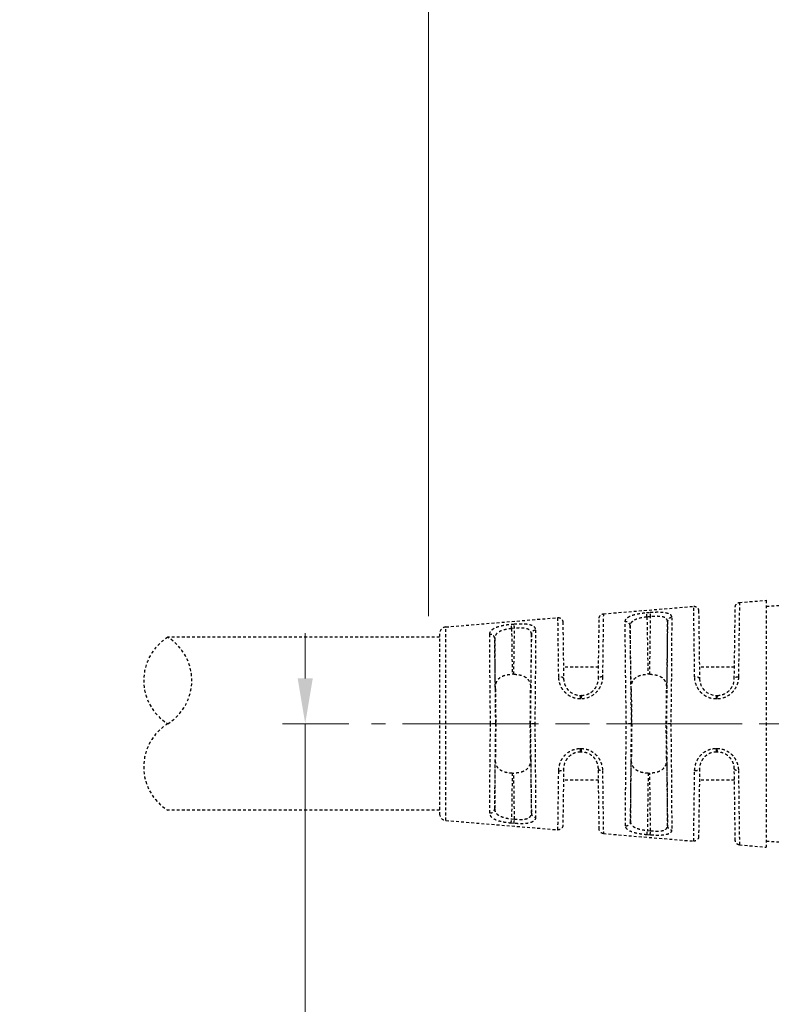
# Model space of a CAD drawing. Header units: inches. Extents: x 0 to 5655, y -2263 to 1330.
# Tile 175 of 239: x 3806 to 3839, y 253 to 296. Entities that reach past the tile are written whole.
import ezdxf

# ---------------------------------------------------------------- set-up
doc = ezdxf.new("R2010")
doc.units = ezdxf.units.IN
doc.header["$MEASUREMENT"] = 0
for name, pattern in [('AM_ISO08W050x2', [9, 6, -0.75, 1.5, -0.75]), ('CENTER', [2, 1.25, -0.25, 0.25, -0.25]), ('HIDDEN', [0.375, 0.25, -0.125])]:
    doc.linetypes.add(name, pattern=pattern)
doc.layers.add('AM_5', color=3, linetype='Continuous', lineweight=15)
doc.layers.add('AM_7', color=4, linetype='CENTER', lineweight=15)
doc.layers.add('中繼線', color=7, linetype='Continuous')
doc.styles.add('尺寸標註', font='romans.shx', dxfattribs={"bigfont": 'CHINESET.SHX'})
doc.dimstyles.new('複本 CNS2-1$0', dxfattribs={"dimtxt": 2.5, "dimasz": 2, "dimexe": 1, "dimexo": 1, "dimgap": 1, "dimtad": 1, "dimtoh": 1, "dimdsep": 46, "dimtxsty": '尺寸標註', "dimcen": 0, "dimclrd": 2, "dimclre": 2, "dimclrt": 3, "dimadec": 0, "dimazin": 2, "dimtp": 0.1, "dimtm": 0.1, "dimtfac": 0.71, "dimtmove": 0, "dimatfit": 0, "dimfxl": 0, "dimlwd": 13, "dimlwe": 13, "dimarcsym": 0})

# ---------------------------------------------------------------- blocks, each defined once
blk = doc.blocks.new('*D616')
at = {"layer": 'AM_5', "color": 2, "lineweight": 13}
for p, q in [((3824.151, 270.156), (3824.151, 314.281)), ((3856.006, 301.49), (3856.006, 314.281)), ((3854.006, 313.281), (3826.151, 313.281))]:
    blk.add_line(p, q, dxfattribs=at)
at = {"layer": 'AM_5', "color": 2}
for points in [[(3826.151, 313.614), (3826.151, 312.948), (3824.151, 313.281)], [(3854.006, 313.614), (3854.006, 312.948), (3856.006, 313.281)]]:
    blk.add_solid(points, dxfattribs=at)
at = {"layer": 'Defpoints', "color": 0}
for p in [(3824.151, 313.281), (3856.006, 300.49), (3824.151, 269.156)]:
    blk.add_point(p, dxfattribs=at)
at = {"layer": 'AM_5', "color": 3, "insert": (3840.078, 318.269), "char_height": 2.5, "attachment_point": 5, "style": '尺寸標註'}
blk.add_mtext('WL\\P(空間保持至少100以上)', dxfattribs=at)
blk = doc.blocks.new('*D605')
at = {"color": 2, "lineweight": 13}
for p, q in [((3818.713, 267.406), (3818.713, 269.406)), ((3820.645, 265.406), (3817.713, 265.406)), ((3818.713, 265.406), (3818.713, 234.045)), ((3851.032, 234.045), (3817.713, 234.045)), ((3818.713, 232.045), (3818.713, 213.428)), ((3818.713, 213.428), (3788.189, 213.428))]:
    blk.add_line(p, q, dxfattribs=at)
at = {"color": 2}
for points in [[(3818.38, 267.406), (3819.046, 267.406), (3818.713, 265.406)], [(3818.38, 232.045), (3819.046, 232.045), (3818.713, 234.045)]]:
    blk.add_solid(points, dxfattribs=at)
at = {"layer": 'Defpoints', "color": 0}
for p in [(3821.645, 265.406), (3818.713, 234.045), (3852.032, 234.045)]:
    blk.add_point(p, dxfattribs=at)
at = {"color": 3, "insert": (3802.951, 218.416), "char_height": 2.5, "attachment_point": 5, "style": '尺寸標註'}
blk.add_mtext('WM\\P(空間保持至少100以上)', dxfattribs=at)
blk = doc.blocks.new('90接頭方向組合')
at = {"layer": '中繼線', "color": 1, "linetype": 'HIDDEN', "ltscale": 0.5}
for p, q in [((20.289, 49.274), (24.276, 49.605)), ((26.068, 46.412), (26.112, 49.577)), ((26.296, 49.774), (27.482, 49.872)), ((27.482, 49.872), (27.482, 38.972)), ((27.482, 49.605), (28.182, 49.654)), ((22.197, 49.326), (22.357, 49.34)), ((22.373, 49.148), (22.213, 49.134)), ((22.213, 49.134), (22.257, 46.605)), ((22.338, 46.605), (22.373, 49.148)), ((24.493, 49.409), (24.535, 46.412)), ((13.337, 48.695), (18.283, 49.107)), ((13.337, 40.149), (13.337, 48.695)), ((16.22, 48.814), (16.35, 48.825)), ((18.5, 48.91), (18.535, 46.412)), ((20.068, 46.412), (20.106, 49.077)), ((21.518, 45.959), (21.47, 48.746)), ((23.12, 48.933), (23.079, 45.959)), ((13.061, 48.396), (13.061, 40.448)), ((16.366, 48.634), (16.237, 48.623)), ((16.237, 48.623), (16.265, 46.605)), ((16.338, 46.605), (16.366, 48.634)), ((17.113, 48.379), (17.079, 45.959)), ((13.061, 48.241), (1.061, 48.241)), ((15.524, 45.959), (15.493, 48.19)), ((16.338, 46.605), (16.265, 46.605)), ((20.075, 46.922), (18.527, 46.922)), ((22.338, 46.605), (22.257, 46.605)), ((26.075, 46.922), (24.527, 46.922)), ((19.284, 45.672), (19.318, 45.672)), ((25.284, 45.672), (25.318, 45.672)), ((19.302, 45.518), (19.268, 45.518)), ((25.302, 45.514), (25.268, 45.514)), ((15.525, 44.422), (15.309, 44.422)), ((15.541, 44.422), (15.525, 44.422)), ((17.079, 44.422), (17.062, 44.422)), ((17.262, 44.422), (17.079, 44.422)), ((21.541, 44.422), (21.521, 44.422)), ((23.083, 44.422), (23.062, 44.422)), ((23.267, 44.422), (23.083, 44.422)), ((19.268, 43.326), (19.302, 43.326)), ((19.318, 43.172), (19.284, 43.172)), ((25.268, 43.331), (25.302, 43.331)), ((25.318, 43.172), (25.284, 43.172)), ((15.493, 40.654), (15.524, 42.886)), ((17.079, 42.886), (17.113, 40.465)), ((21.485, 40.098), (21.524, 42.886)), ((23.079, 42.886), (23.12, 39.912)), ((16.265, 42.24), (16.237, 40.221)), ((16.265, 42.24), (16.338, 42.24)), ((16.366, 40.21), (16.338, 42.24)), ((18.535, 42.433), (18.5, 39.934)), ((20.106, 39.767), (20.068, 42.433)), ((22.265, 42.24), (22.23, 39.709)), ((22.265, 42.24), (22.338, 42.24)), ((22.373, 39.697), (22.338, 42.24)), ((24.535, 42.433), (24.493, 39.436)), ((26.112, 39.267), (26.068, 42.433)), ((20.075, 41.922), (18.527, 41.922)), ((26.075, 41.922), (24.527, 41.922)), ((13.061, 40.604), (1.061, 40.604)), ((13.337, 40.149), (18.283, 39.738)), ((16.35, 40.019), (16.22, 40.03)), ((16.237, 40.221), (16.366, 40.21)), ((20.289, 39.571), (24.276, 39.239)), ((22.23, 39.709), (22.373, 39.697)), ((22.357, 39.504), (22.213, 39.517)), ((27.482, 39.24), (28.182, 39.191)), ((26.296, 39.071), (27.482, 38.972))]:
    blk.add_line(p, q, dxfattribs=at)
for centre, radius, start, end in [((13.361, 48.396), 0.3, 94.7568, 180), ((2.248, 46.331), 2.248, 121.858, 238.142), ((-0.125, 46.331), 2.248, 301.858, 58.142), ((2.248, 42.513), 2.248, 121.858, 238.142), ((13.361, 40.448), 0.3, 180, 265.2432)]:
    blk.add_arc(centre, radius, start, end, dxfattribs=at)
for centre, major_axis, ratio, start_param, end_param in [((22.213, 49.131), (-0.017, 0.199), 0.001186, 4.726301, 6.077866), ((22.373, 49.145), (-0.017, 0.199), 0.001186, 4.726301, 6.078482), ((16.237, 48.62), (-0.017, 0.199), 0.001193, 4.726301, 6.0521), ((16.366, 48.631), (-0.017, 0.199), 0.001193, 4.726301, 6.052723), ((21.27, 48.743), (0.2, 0), 0.912914, 0.021379, 1.655702), ((23.32, 48.93), (-0.2, -0.001), 0.919463, 4.789486, 6.260991), ((15.293, 48.187), (0.2, -0.001), 0.888972, 0.019054, 1.656464), ((17.313, 48.377), (-0.2, -0.001), 0.898166, 4.79194, 6.263337), ((18.335, 46.409), (0.2, 0.003), 0.443566, 0, 1.647631), ((20.268, 46.409), (-0.2, 0.003), 0.426361, 4.801371, 6.283185), ((24.335, 46.409), (0.2, 0.003), 0.399297, 0, 1.648249), ((26.268, 46.409), (-0.2, 0.003), 0.38488, 4.800792, 6.283185), ((15.562, 44.423), (0.035, -2.5), 0.008726, 4.050394, 4.712403), ((17.041, 44.423), (0.035, 2.5), 0.008726, 4.712374, 5.374384), ((19.284, 45.472), (0, 0.2), 0.085193, 0, 1.339632), ((19.318, 45.472), (0, 0.2), 0.08519, 0, 1.339777), ((21.562, 44.422), (-0.044, 2.5), 0.008724, 0.908629, 1.570644), ((23.041, 44.423), (0.035, 2.5), 0.008726, 4.712374, 5.374384), ((25.284, 45.472), (0, 0.2), 0.084754, 0, 1.362766), ((25.318, 45.472), (0, 0.2), 0.084752, 0, 1.362884), ((15.562, 44.422), (-0.035, -2.5), 0.008726, 4.712374, 5.374384), ((17.041, 44.422), (-0.035, 2.5), 0.008726, 4.050394, 4.712403), ((21.562, 44.422), (-0.035, -2.5), 0.008726, 4.712374, 5.374384), ((23.041, 44.422), (-0.035, 2.5), 0.008726, 4.050394, 4.712403), ((19.284, 43.372), (0, -0.2), 0.085193, 4.943553, 6.283185), ((19.318, 43.372), (0, -0.2), 0.08519, 4.943408, 6.283185), ((25.284, 43.372), (0, -0.2), 0.084754, 4.920419, 6.283185), ((25.318, 43.372), (0, -0.2), 0.084752, 4.920302, 6.283185), ((18.335, 42.435), (0.2, -0.003), 0.443566, 4.635554, 6.283185), ((20.268, 42.435), (-0.2, -0.003), 0.426361, 0, 1.481814), ((24.335, 42.435), (0.2, -0.003), 0.399297, 4.634936, 6.283185), ((26.268, 42.435), (-0.2, -0.003), 0.38488, 0, 1.482393), ((15.293, 40.657), (0.2, 0.001), 0.888972, 4.626721, 6.264131), ((17.313, 40.468), (-0.2, 0.001), 0.898166, 0.019848, 1.491245), ((16.237, 40.224), (-0.017, -0.199), 0.001193, 0.231085, 1.556885), ((16.366, 40.213), (-0.017, -0.199), 0.001193, 0.230462, 1.556885), ((21.285, 40.1), (0.2, 0.001), 0.912909, 4.624296, 6.261806), ((22.23, 39.712), (-0.017, -0.199), 0.001186, 0.205256, 1.556884), ((22.373, 39.699), (-0.017, -0.199), 0.001186, 0.204703, 1.556884), ((23.32, 39.915), (-0.2, 0.001), 0.919463, 0.022195, 1.4937)]:
    blk.add_ellipse(centre, major_axis=major_axis, ratio=ratio, start_param=start_param, end_param=end_param, dxfattribs=at)
for points, knots in [([(24.276, 49.605), (24.297, 49.607), (24.319, 49.606), (24.361, 49.595), (24.382, 49.587), (24.418, 49.563), (24.435, 49.549), (24.462, 49.515), (24.473, 49.495), (24.484, 49.465), (24.487, 49.454), (24.491, 49.432), (24.493, 49.42), (24.493, 49.409)], [0, 0, 0, 0, 0.00641429, 0.00641429, 0.01291848, 0.01291848, 0.01941944, 0.01941944, 0.02592052, 0.02592052, 0.02924848, 0.02924848, 0.0326743, 0.0326743, 0.0326743, 0.0326743]), ([(24.318, 46.488), (24.312, 46.961), (24.306, 47.389), (24.301, 47.762), (24.301, 47.8), (24.3, 47.837), (24.3, 47.873), (24.295, 48.22), (24.291, 48.515), (24.288, 48.757), (24.288, 48.793), (24.287, 48.828), (24.287, 48.861), (24.283, 49.093), (24.281, 49.268), (24.279, 49.389), (24.279, 49.403), (24.279, 49.416), (24.279, 49.429), (24.277, 49.55), (24.276, 49.605), (24.276, 49.605)], [0, 0, 0, 0, 0.1135791, 0.1135791, 0.1135791, 0.125, 0.125, 0.125, 0.233783, 0.233783, 0.233783, 0.25, 0.25, 0.25, 0.361911, 0.361911, 0.361911, 0.375, 0.375, 0.375, 0.4997548, 0.4997548, 0.4997548, 0.4997548]), ([(26.112, 49.577), (26.113, 49.584), (26.113, 49.592), (26.115, 49.606), (26.116, 49.613), (26.121, 49.634), (26.126, 49.647), (26.143, 49.683), (26.159, 49.705), (26.199, 49.741), (26.223, 49.755), (26.263, 49.769), (26.28, 49.772), (26.296, 49.774)], [0, 0, 0, 0, 0.0021875, 0.0021875, 0.00434896, 0.00434896, 0.00849637, 0.00849637, 0.01646229, 0.01646229, 0.02442821, 0.02442821, 0.02934689, 0.02934689, 0.02934689, 0.02934689]), ([(26.296, 49.774), (26.296, 49.774), (26.296, 49.774), (26.296, 49.774), (26.296, 49.773), (26.289, 49.333), (26.276, 48.335), (26.27, 47.84), (26.261, 47.212), (26.252, 46.486)], [0.4996149, 0.4996149, 0.4996149, 0.4996149, 0.5, 0.5, 0.5, 0.834147, 0.834147, 0.834147, 1, 1, 1, 1]), ([(20.106, 49.077), (20.106, 49.084), (20.106, 49.092), (20.108, 49.106), (20.109, 49.113), (20.114, 49.134), (20.119, 49.147), (20.136, 49.183), (20.152, 49.206), (20.192, 49.241), (20.216, 49.255), (20.256, 49.269), (20.273, 49.272), (20.289, 49.274)], [0, 0, 0, 0, 0.0021875, 0.0021875, 0.00434897, 0.00434897, 0.00849638, 0.00849638, 0.01646231, 0.01646231, 0.02442823, 0.02442823, 0.02934691, 0.02934691, 0.02934691, 0.02934691]), ([(20.289, 49.274), (20.289, 49.274), (20.289, 49.274), (20.289, 49.274), (20.289, 49.274), (20.283, 48.836), (20.27, 47.865), (20.265, 47.481), (20.259, 47.019), (20.252, 46.494)], [0.4999756, 0.4999756, 0.4999756, 0.4999756, 0.5, 0.5, 0.5, 0.8584664, 0.8584664, 0.8584664, 1, 1, 1, 1]), ([(21.253, 48.925), (21.253, 48.952), (21.262, 48.991), (21.282, 49.028), (21.298, 49.051), (21.307, 49.062), (21.34, 49.097), (21.367, 49.118), (21.431, 49.157), (21.467, 49.175), (21.554, 49.209), (21.602, 49.225), (21.704, 49.252), (21.758, 49.265), (21.938, 49.299), (22.064, 49.315), (22.197, 49.326)], [0, 0, 0, 0, 0.125, 0.1875, 0.1875, 0.25, 0.25, 0.375, 0.375, 0.5, 0.5, 0.625, 0.625, 0.75, 0.75, 1, 1, 1, 1]), ([(22.213, 49.134), (22.111, 49.124), (22.01, 49.108), (21.92, 49.087), (21.827, 49.065), (21.744, 49.039), (21.677, 49.007), (21.642, 48.99), (21.611, 48.972), (21.584, 48.952), (21.571, 48.942), (21.559, 48.932), (21.549, 48.922), (21.543, 48.917), (21.538, 48.911), (21.533, 48.906), (21.529, 48.902), (21.525, 48.897), (21.522, 48.893), (21.49, 48.853), (21.473, 48.811), (21.47, 48.76), (21.47, 48.755), (21.47, 48.751), (21.47, 48.746)], [0, 0, 0, 0, 0.243119, 0.243119, 0.243119, 0.493188, 0.493188, 0.493188, 0.625, 0.625, 0.625, 0.6875, 0.6875, 0.6875, 0.71875, 0.71875, 0.71875, 0.744248, 0.744248, 0.744248, 0.979343, 0.979343, 0.979343, 1, 1, 1, 1]), ([(22.357, 49.34), (22.488, 49.351), (22.615, 49.357), (22.793, 49.354), (22.848, 49.351), (22.951, 49.342), (23.001, 49.335), (23.086, 49.317), (23.124, 49.306), (23.173, 49.285), (23.188, 49.278), (23.215, 49.262), (23.228, 49.253), (23.282, 49.209), (23.303, 49.166), (23.304, 49.113)], [0, 0, 0, 0, 0.25, 0.25, 0.375, 0.375, 0.5, 0.5, 0.625, 0.625, 0.6875, 0.6875, 0.75, 0.75, 1, 1, 1, 1]), ([(23.12, 48.933), (23.12, 48.958), (23.116, 48.982), (23.103, 49.013), (23.098, 49.023), (23.085, 49.042), (23.079, 49.05), (23.053, 49.077), (23.031, 49.092), (22.992, 49.111), (22.978, 49.117), (22.948, 49.128), (22.931, 49.133), (22.852, 49.153), (22.773, 49.162), (22.589, 49.165), (22.484, 49.16), (22.373, 49.148)], [0, 0, 0, 0, 0.125, 0.125, 0.1875, 0.1875, 0.25, 0.25, 0.375, 0.375, 0.4375, 0.4375, 0.5, 0.5, 0.75, 0.75, 1, 1, 1, 1]), ([(15.276, 48.364), (15.276, 48.396), (15.282, 48.426), (15.297, 48.468), (15.304, 48.482), (15.319, 48.508), (15.328, 48.52), (15.361, 48.56), (15.387, 48.584), (15.435, 48.617), (15.452, 48.628), (15.489, 48.648), (15.508, 48.657), (15.573, 48.686), (15.62, 48.704), (15.723, 48.734), (15.777, 48.748), (15.958, 48.785), (16.086, 48.803), (16.22, 48.814)], [0, 0, 0, 0, 0.125, 0.125, 0.1875, 0.1875, 0.25, 0.25, 0.375, 0.375, 0.4375, 0.4375, 0.5, 0.5, 0.625, 0.625, 0.75, 0.75, 1, 1, 1, 1]), ([(16.35, 48.825), (16.416, 48.831), (16.48, 48.835), (16.607, 48.839), (16.67, 48.84), (16.789, 48.836), (16.845, 48.832), (16.922, 48.823), (16.947, 48.82), (16.995, 48.811), (17.019, 48.806), (17.083, 48.79), (17.12, 48.777), (17.168, 48.753), (17.183, 48.744), (17.21, 48.726), (17.223, 48.715), (17.275, 48.665), (17.296, 48.615), (17.296, 48.556)], [0, 0, 0, 0, 0.125, 0.125, 0.25, 0.25, 0.375, 0.375, 0.4375, 0.4375, 0.5, 0.5, 0.625, 0.625, 0.6875, 0.6875, 0.75, 0.75, 1, 1, 1, 1]), ([(18.283, 49.107), (18.304, 49.109), (18.326, 49.107), (18.368, 49.097), (18.389, 49.088), (18.425, 49.065), (18.442, 49.05), (18.469, 49.016), (18.48, 48.997), (18.491, 48.966), (18.494, 48.955), (18.498, 48.933), (18.5, 48.922), (18.5, 48.91)], [0, 0, 0, 0, 0.00641429, 0.00641429, 0.01291848, 0.01291848, 0.01941944, 0.01941944, 0.02592052, 0.02592052, 0.02924848, 0.02924848, 0.0326743, 0.0326743, 0.0326743, 0.0326743]), ([(18.318, 46.497), (18.313, 46.896), (18.308, 47.257), (18.304, 47.57), (18.303, 47.598), (18.303, 47.626), (18.303, 47.654), (18.299, 47.948), (18.296, 48.198), (18.293, 48.401), (18.293, 48.428), (18.292, 48.454), (18.292, 48.48), (18.289, 48.676), (18.287, 48.825), (18.286, 48.927), (18.286, 48.937), (18.285, 48.947), (18.285, 48.957), (18.284, 49.059), (18.283, 49.107), (18.283, 49.107)], [0, 0, 0, 0, 0.1146318, 0.1146318, 0.1146318, 0.125, 0.125, 0.125, 0.2353886, 0.2353886, 0.2353886, 0.25, 0.25, 0.25, 0.3633569, 0.3633569, 0.3633569, 0.375, 0.375, 0.375, 0.4999914, 0.4999914, 0.4999914, 0.4999914]), ([(21.304, 44.422), (21.296, 44.943), (21.288, 45.44), (21.279, 46.117), (21.276, 46.331), (21.272, 46.635), (21.27, 46.734), (21.269, 46.877), (21.268, 46.947), (21.267, 47.027), (21.267, 47.061), (21.266, 47.083), (21.266, 47.093), (21.262, 47.512), (21.258, 47.874), (21.254, 48.486), (21.253, 48.736), (21.253, 48.925)], [0.0000003, 0.0000003, 0.0000003, 0.0000003, 0.25, 0.25, 0.375, 0.375, 0.4375, 0.4375, 0.46875, 0.484375, 0.4921875, 0.4921875, 0.5, 0.5, 0.75, 0.75, 1, 1, 1, 1]), ([(21.47, 48.746), (21.47, 48.566), (21.47, 48.321), (21.473, 48.015), (21.475, 47.721), (21.478, 47.372), (21.483, 46.985), (21.487, 46.598), (21.493, 46.175), (21.5, 45.742), (21.506, 45.302), (21.513, 44.853), (21.521, 44.422)], [3.09842, 3.09842, 3.09842, 3.09842, 3.393347, 3.393347, 3.393347, 3.676606, 3.676606, 3.676606, 3.959996, 3.959996, 3.959996, 4.248071, 4.248071, 4.248071, 4.248071]), ([(23.083, 44.422), (23.09, 44.874), (23.096, 45.346), (23.101, 45.808), (23.106, 46.262), (23.111, 46.706), (23.114, 47.11), (23.117, 47.514), (23.119, 47.878), (23.121, 48.182), (23.122, 48.499), (23.122, 48.751), (23.12, 48.933)], [5.269221, 5.269221, 5.269221, 5.269221, 5.5622, 5.5622, 5.5622, 5.850036, 5.850036, 5.850036, 6.137734, 6.137734, 6.137734, 6.437673, 6.437673, 6.437673, 6.437673]), ([(23.304, 49.113), (23.305, 48.921), (23.305, 48.662), (23.303, 48.186), (23.303, 48.013), (23.301, 47.734), (23.3, 47.638), (23.299, 47.489), (23.299, 47.414), (23.298, 47.324), (23.298, 47.285), (23.298, 47.259), (23.297, 47.244), (23.294, 46.854), (23.29, 46.424), (23.28, 45.477), (23.274, 44.961), (23.267, 44.422)], [0, 0, 0, 0, 0.25, 0.25, 0.375, 0.375, 0.4375, 0.4375, 0.46875, 0.484375, 0.492188, 0.492188, 0.5, 0.5, 0.75, 0.75, 1, 1, 1, 1]), ([(15.309, 44.422), (15.303, 44.827), (15.299, 45.223), (15.295, 45.598), (15.294, 45.633), (15.294, 45.668), (15.293, 45.703), (15.29, 46.065), (15.286, 46.406), (15.284, 46.717), (15.283, 46.754), (15.283, 46.791), (15.283, 46.827), (15.28, 47.139), (15.279, 47.42), (15.277, 47.663), (15.277, 47.684), (15.277, 47.705), (15.277, 47.726), (15.276, 47.983), (15.276, 48.196), (15.276, 48.364)], [0, 0, 0, 0, 0.228628, 0.228628, 0.228628, 0.25, 0.25, 0.25, 0.473508, 0.473508, 0.473508, 0.5, 0.5, 0.5, 0.730031, 0.730031, 0.730031, 0.75, 0.75, 0.75, 1, 1, 1, 1]), ([(16.237, 48.623), (16.183, 48.617), (16.13, 48.61), (16.079, 48.602), (16.054, 48.597), (16.028, 48.592), (16.004, 48.587), (15.982, 48.583), (15.961, 48.578), (15.941, 48.573), (15.891, 48.56), (15.844, 48.546), (15.801, 48.53), (15.781, 48.523), (15.761, 48.515), (15.743, 48.506), (15.727, 48.499), (15.712, 48.492), (15.698, 48.484), (15.695, 48.483), (15.693, 48.482), (15.691, 48.48), (15.658, 48.463), (15.629, 48.443), (15.604, 48.421), (15.591, 48.411), (15.58, 48.399), (15.569, 48.388), (15.564, 48.382), (15.559, 48.376), (15.554, 48.37), (15.551, 48.365), (15.547, 48.36), (15.544, 48.355), (15.511, 48.309), (15.495, 48.261), (15.493, 48.202), (15.493, 48.198), (15.493, 48.194), (15.493, 48.19)], [0, 0, 0, 0, 0.125, 0.125, 0.125, 0.1875, 0.1875, 0.1875, 0.242432, 0.242432, 0.242432, 0.375, 0.375, 0.375, 0.4375, 0.4375, 0.4375, 0.491526, 0.491526, 0.491526, 0.5, 0.5, 0.5, 0.625, 0.625, 0.625, 0.6875, 0.6875, 0.6875, 0.71875, 0.71875, 0.71875, 0.742946, 0.742946, 0.742946, 0.984164, 0.984164, 0.984164, 1, 1, 1, 1]), ([(17.113, 48.379), (17.113, 48.408), (17.108, 48.435), (17.096, 48.47), (17.091, 48.481), (17.079, 48.503), (17.073, 48.512), (17.048, 48.542), (17.026, 48.56), (16.988, 48.583), (16.974, 48.59), (16.944, 48.603), (16.927, 48.609), (16.848, 48.633), (16.769, 48.645), (16.584, 48.651), (16.478, 48.647), (16.366, 48.634)], [0, 0, 0, 0, 0.125, 0.125, 0.1875, 0.1875, 0.25, 0.25, 0.375, 0.375, 0.4375, 0.4375, 0.5, 0.5, 0.75, 0.75, 1, 1, 1, 1]), ([(17.079, 44.422), (17.084, 44.811), (17.09, 45.216), (17.094, 45.614), (17.099, 46.005), (17.103, 46.389), (17.106, 46.742), (17.109, 47.094), (17.111, 47.415), (17.112, 47.688), (17.113, 47.972), (17.113, 48.204), (17.113, 48.379)], [5.269156, 5.269156, 5.269156, 5.269156, 5.54884, 5.54884, 5.54884, 5.824577, 5.824577, 5.824577, 6.100194, 6.100194, 6.100194, 6.386537, 6.386537, 6.386537, 6.386537]), ([(17.296, 48.556), (17.298, 48.037), (17.292, 47.031), (17.278, 45.722), (17.274, 45.31), (17.268, 44.871), (17.262, 44.422)], [0, 0, 0, 0, 0.760219, 0.760219, 0.760219, 1, 1, 1, 1]), ([(15.493, 48.19), (15.492, 48.017), (15.493, 47.792), (15.494, 47.52), (15.495, 47.258), (15.497, 46.952), (15.5, 46.617), (15.503, 46.282), (15.507, 45.919), (15.511, 45.548), (15.515, 45.173), (15.52, 44.79), (15.525, 44.422)], [3.058727, 3.058727, 3.058727, 3.058727, 3.339025, 3.339025, 3.339025, 3.609231, 3.609231, 3.609231, 3.879551, 3.879551, 3.879551, 4.153321, 4.153321, 4.153321, 4.153321]), ([(15.524, 45.959), (15.522, 46.077), (15.537, 46.186), (15.609, 46.337), (15.646, 46.388), (15.743, 46.475), (15.804, 46.511), (15.924, 46.558), (15.988, 46.576), (16.125, 46.599), (16.197, 46.605), (16.265, 46.605)], [0.7608371, 0.7608371, 0.7608371, 0.7608371, 0.8071525, 0.8071525, 0.8317132, 0.8317132, 0.8562739, 0.8562739, 0.8764261, 0.8764261, 0.8965784, 0.8965784, 0.8965784, 0.8965784]), ([(16.338, 46.605), (16.405, 46.605), (16.478, 46.599), (16.615, 46.576), (16.679, 46.558), (16.799, 46.511), (16.86, 46.475), (16.957, 46.388), (16.994, 46.337), (17.065, 46.186), (17.08, 46.077), (17.079, 45.959)], [0.8964799, 0.8964799, 0.8964799, 0.8964799, 0.9166321, 0.9166321, 0.9367843, 0.9367843, 0.9613451, 0.9613451, 0.9859058, 0.9859058, 1.0322212, 1.0322212, 1.0322212, 1.0322212]), ([(21.518, 45.959), (21.517, 46.077), (21.531, 46.186), (21.603, 46.337), (21.639, 46.388), (21.736, 46.475), (21.797, 46.511), (21.916, 46.558), (21.981, 46.576), (22.118, 46.599), (22.19, 46.605), (22.257, 46.605)], [0.7609543, 0.7609543, 0.7609543, 0.7609543, 0.8072597, 0.8072597, 0.8318055, 0.8318055, 0.8563513, 0.8563513, 0.8764894, 0.8764894, 0.8966274, 0.8966274, 0.8966274, 0.8966274]), ([(22.338, 46.605), (22.405, 46.605), (22.478, 46.599), (22.615, 46.576), (22.679, 46.558), (22.799, 46.511), (22.86, 46.475), (22.957, 46.388), (22.994, 46.337), (23.065, 46.186), (23.08, 46.077), (23.079, 45.959)], [0.8964799, 0.8964799, 0.8964799, 0.8964799, 0.9166321, 0.9166321, 0.9367843, 0.9367843, 0.9613451, 0.9613451, 0.9859058, 0.9859058, 1.0322212, 1.0322212, 1.0322212, 1.0322212]), ([(19.268, 45.518), (19.201, 45.518), (19.136, 45.525), (19.009, 45.553), (18.946, 45.575), (18.828, 45.629), (18.773, 45.661), (18.696, 45.718), (18.671, 45.738), (18.624, 45.781), (18.6, 45.805), (18.537, 45.874), (18.499, 45.924), (18.451, 46.003), (18.436, 46.03), (18.409, 46.086), (18.396, 46.116), (18.342, 46.258), (18.32, 46.376), (18.318, 46.497)], [0, 0, 0, 0, 0.125, 0.125, 0.25, 0.25, 0.375, 0.375, 0.4375, 0.4375, 0.5, 0.5, 0.625, 0.625, 0.6875, 0.6875, 0.75, 0.75, 1, 1, 1, 1]), ([(18.535, 46.412), (18.536, 46.315), (18.557, 46.22), (18.592, 46.135), (18.61, 46.092), (18.632, 46.051), (18.657, 46.013), (18.669, 45.993), (18.682, 45.975), (18.696, 45.957), (18.703, 45.948), (18.71, 45.94), (18.718, 45.931), (18.725, 45.923), (18.732, 45.915), (18.74, 45.906), (18.802, 45.841), (18.876, 45.787), (18.96, 45.746), (18.985, 45.735), (19.01, 45.724), (19.037, 45.715), (19.115, 45.687), (19.199, 45.672), (19.284, 45.672)], [0, 0, 0, 0, 0.25, 0.25, 0.25, 0.375, 0.375, 0.375, 0.4375, 0.4375, 0.4375, 0.46875, 0.46875, 0.46875, 0.5, 0.5, 0.5, 0.729105, 0.729105, 0.729105, 0.796829, 0.796829, 0.796829, 1, 1, 1, 1]), ([(20.252, 46.494), (20.251, 46.433), (20.245, 46.374), (20.228, 46.285), (20.221, 46.256), (20.205, 46.198), (20.196, 46.171), (20.162, 46.082), (20.134, 46.026), (20.069, 45.92), (20.032, 45.871), (19.9, 45.727), (19.798, 45.653), (19.558, 45.545), (19.432, 45.518), (19.302, 45.518)], [0, 0, 0, 0, 0.125, 0.125, 0.1875, 0.1875, 0.25, 0.25, 0.375, 0.375, 0.5, 0.5, 0.75, 0.75, 1, 1, 1, 1]), ([(19.318, 45.672), (19.428, 45.672), (19.533, 45.697), (19.671, 45.758), (19.714, 45.783), (19.773, 45.825), (19.792, 45.84), (19.827, 45.871), (19.843, 45.886), (19.894, 45.939), (19.924, 45.978), (19.963, 46.039), (19.975, 46.06), (19.997, 46.103), (20.008, 46.126), (20.048, 46.229), (20.067, 46.319), (20.068, 46.412)], [0, 0, 0, 0, 0.25, 0.25, 0.375, 0.375, 0.4375, 0.4375, 0.5, 0.5, 0.625, 0.625, 0.6875, 0.6875, 0.75, 0.75, 1, 1, 1, 1]), ([(25.268, 45.514), (25.202, 45.514), (25.138, 45.52), (25.012, 45.548), (24.949, 45.569), (24.832, 45.622), (24.777, 45.653), (24.674, 45.728), (24.625, 45.772), (24.54, 45.864), (24.502, 45.913), (24.437, 46.018), (24.409, 46.076), (24.343, 46.247), (24.32, 46.366), (24.318, 46.488)], [0, 0, 0, 0, 0.125, 0.125, 0.25, 0.25, 0.375, 0.375, 0.5, 0.5, 0.625, 0.625, 0.75, 0.75, 1, 1, 1, 1]), ([(24.535, 46.412), (24.537, 46.263), (24.584, 46.122), (24.659, 46.008), (24.672, 45.989), (24.685, 45.971), (24.699, 45.953), (24.706, 45.944), (24.714, 45.936), (24.721, 45.927), (24.728, 45.919), (24.735, 45.911), (24.744, 45.903), (24.879, 45.762), (25.077, 45.672), (25.284, 45.672)], [0, 0, 0, 0, 0.375, 0.375, 0.375, 0.4375, 0.4375, 0.4375, 0.46875, 0.46875, 0.46875, 0.5, 0.5, 0.5, 1, 1, 1, 1]), ([(26.252, 46.486), (26.251, 46.425), (26.245, 46.364), (26.228, 46.276), (26.22, 46.246), (26.204, 46.188), (26.194, 46.16), (26.16, 46.072), (26.132, 46.016), (26.066, 45.91), (26.029, 45.861), (25.896, 45.719), (25.795, 45.646), (25.556, 45.54), (25.431, 45.513), (25.302, 45.514)], [0, 0, 0, 0, 0.125, 0.125, 0.1875, 0.1875, 0.25, 0.25, 0.375, 0.375, 0.5, 0.5, 0.75, 0.75, 1, 1, 1, 1]), ([(25.318, 45.672), (25.427, 45.672), (25.532, 45.696), (25.669, 45.757), (25.712, 45.782), (25.77, 45.823), (25.789, 45.838), (25.824, 45.868), (25.84, 45.882), (25.891, 45.936), (25.922, 45.974), (25.961, 46.035), (25.973, 46.056), (25.995, 46.099), (26.006, 46.122), (26.048, 46.226), (26.067, 46.317), (26.068, 46.412)], [0, 0, 0, 0, 0.25, 0.25, 0.375, 0.375, 0.4375, 0.4375, 0.5, 0.5, 0.625, 0.625, 0.6875, 0.6875, 0.75, 0.75, 1, 1, 1, 1]), ([(15.276, 40.48), (15.276, 40.648), (15.276, 40.862), (15.277, 41.119), (15.277, 41.139), (15.277, 41.16), (15.277, 41.181), (15.279, 41.425), (15.28, 41.705), (15.283, 42.018), (15.283, 42.054), (15.283, 42.09), (15.284, 42.127), (15.286, 42.438), (15.29, 42.779), (15.293, 43.142), (15.294, 43.176), (15.294, 43.211), (15.295, 43.246), (15.299, 43.621), (15.303, 44.018), (15.309, 44.422)], [0, 0, 0, 0, 0.25, 0.25, 0.25, 0.269969, 0.269969, 0.269969, 0.5, 0.5, 0.5, 0.526492, 0.526492, 0.526492, 0.75, 0.75, 0.75, 0.771372, 0.771372, 0.771372, 1, 1, 1, 1]), ([(15.525, 44.422), (15.52, 44.054), (15.515, 43.672), (15.511, 43.296), (15.507, 42.926), (15.503, 42.563), (15.5, 42.228), (15.497, 41.893), (15.495, 41.587), (15.494, 41.324), (15.493, 41.052), (15.492, 40.827), (15.493, 40.654)], [2.129864, 2.129864, 2.129864, 2.129864, 2.403635, 2.403635, 2.403635, 2.673954, 2.673954, 2.673954, 2.94416, 2.94416, 2.94416, 3.224459, 3.224459, 3.224459, 3.224459]), ([(17.113, 40.465), (17.113, 40.64), (17.113, 40.872), (17.112, 41.156), (17.111, 41.429), (17.109, 41.75), (17.106, 42.103), (17.103, 42.455), (17.099, 42.839), (17.094, 43.231), (17.09, 43.628), (17.084, 44.033), (17.079, 44.422)], [6.179833, 6.179833, 6.179833, 6.179833, 6.466177, 6.466177, 6.466177, 6.741793, 6.741793, 6.741793, 7.017531, 7.017531, 7.017531, 7.297215, 7.297215, 7.297215, 7.297215]), ([(17.262, 44.422), (17.281, 43.001), (17.292, 41.715), (17.296, 40.913), (17.296, 40.661), (17.297, 40.452), (17.296, 40.289)], [0, 0, 0, 0, 0.760219, 0.760219, 0.760219, 1, 1, 1, 1]), ([(21.269, 39.919), (21.267, 40.109), (21.268, 40.361), (21.269, 40.822), (21.27, 40.988), (21.272, 41.257), (21.272, 41.349), (21.273, 41.492), (21.274, 41.565), (21.274, 41.651), (21.275, 41.689), (21.275, 41.714), (21.275, 41.727), (21.278, 42.102), (21.282, 42.513), (21.292, 43.417), (21.298, 43.909), (21.304, 44.422)], [0, 0, 0, 0, 0.25, 0.25, 0.375, 0.375, 0.4375, 0.4375, 0.46875, 0.484375, 0.492188, 0.492188, 0.5, 0.5, 0.75, 0.75, 1, 1, 1, 1]), ([(21.521, 44.422), (21.521, 44.422), (21.519, 44.422), (21.513, 44.422), (21.508, 44.422), (21.49, 44.422), (21.475, 44.422), (21.437, 44.422), (21.415, 44.422), (21.376, 44.422), (21.362, 44.422), (21.339, 44.422), (21.332, 44.422), (21.314, 44.422), (21.305, 44.422), (21.304, 44.422)], [-0.003142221, -0.003142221, -0.003142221, -0.003142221, -0.002754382, -0.002754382, -0.002338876, -0.002338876, -0.001631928, -0.001631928, -0.00092496, -0.00092496, -0.000509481, -0.000509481, -0.000311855, -0.000311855, -0.000000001, -0.000000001, -0.000000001, -0.000000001]), ([(21.521, 44.422), (21.515, 43.992), (21.509, 43.542), (21.504, 43.102), (21.499, 42.669), (21.495, 42.246), (21.492, 41.859), (21.489, 41.472), (21.486, 41.123), (21.485, 40.829), (21.484, 40.523), (21.484, 40.278), (21.485, 40.098)], [2.129933, 2.129933, 2.129933, 2.129933, 2.418044, 2.418044, 2.418044, 2.701467, 2.701467, 2.701467, 2.984758, 2.984758, 2.984758, 3.279722, 3.279722, 3.279722, 3.279722]), ([(23.12, 39.912), (23.122, 40.093), (23.122, 40.345), (23.121, 40.662), (23.119, 40.967), (23.117, 41.331), (23.114, 41.735), (23.111, 42.139), (23.106, 42.582), (23.101, 43.037), (23.096, 43.499), (23.09, 43.971), (23.083, 44.422)], [6.128697, 6.128697, 6.128697, 6.128697, 6.428636, 6.428636, 6.428636, 6.716335, 6.716335, 6.716335, 7.00417, 7.00417, 7.00417, 7.29715, 7.29715, 7.29715, 7.29715]), ([(23.267, 44.422), (23.274, 43.884), (23.28, 43.367), (23.288, 42.658), (23.29, 42.431), (23.293, 42.11), (23.294, 42.006), (23.295, 41.855), (23.296, 41.781), (23.297, 41.696), (23.297, 41.66), (23.297, 41.636), (23.297, 41.625), (23.301, 41.193), (23.303, 40.817), (23.305, 40.183), (23.305, 39.924), (23.304, 39.731)], [0, 0, 0, 0, 0.25, 0.25, 0.375, 0.375, 0.4375, 0.4375, 0.46875, 0.484375, 0.492188, 0.492188, 0.5, 0.5, 0.75, 0.75, 1, 1, 1, 1]), ([(18.318, 42.347), (18.319, 42.408), (18.325, 42.468), (18.342, 42.557), (18.349, 42.586), (18.365, 42.644), (18.374, 42.671), (18.408, 42.76), (18.435, 42.816), (18.484, 42.895), (18.501, 42.921), (18.539, 42.97), (18.558, 42.993), (18.623, 43.066), (18.671, 43.109), (18.774, 43.184), (18.828, 43.216), (19.008, 43.298), (19.135, 43.326), (19.268, 43.326)], [0, 0, 0, 0, 0.125, 0.125, 0.1875, 0.1875, 0.25, 0.25, 0.375, 0.375, 0.4375, 0.4375, 0.5, 0.5, 0.625, 0.625, 0.75, 0.75, 1, 1, 1, 1]), ([(19.284, 43.172), (19.232, 43.172), (19.18, 43.167), (19.129, 43.156), (19.104, 43.151), (19.079, 43.144), (19.055, 43.136), (19.033, 43.129), (19.011, 43.121), (18.99, 43.112), (18.941, 43.091), (18.895, 43.065), (18.852, 43.035), (18.814, 43.008), (18.778, 42.977), (18.747, 42.945), (18.711, 42.908), (18.68, 42.868), (18.652, 42.826), (18.639, 42.805), (18.628, 42.785), (18.617, 42.764), (18.611, 42.753), (18.606, 42.742), (18.601, 42.731), (18.597, 42.723), (18.593, 42.713), (18.59, 42.705), (18.557, 42.624), (18.539, 42.545), (18.535, 42.455), (18.535, 42.448), (18.535, 42.44), (18.535, 42.433)], [0, 0, 0, 0, 0.125, 0.125, 0.125, 0.1875, 0.1875, 0.1875, 0.243967, 0.243967, 0.243967, 0.375, 0.375, 0.375, 0.492562, 0.492562, 0.492562, 0.625, 0.625, 0.625, 0.6875, 0.6875, 0.6875, 0.71875, 0.71875, 0.71875, 0.743814, 0.743814, 0.743814, 0.98012, 0.98012, 0.98012, 1, 1, 1, 1]), ([(19.302, 43.326), (19.367, 43.326), (19.431, 43.32), (19.557, 43.293), (19.62, 43.272), (19.738, 43.219), (19.793, 43.187), (19.897, 43.112), (19.946, 43.067), (20.031, 42.974), (20.069, 42.924), (20.118, 42.844), (20.133, 42.817), (20.161, 42.761), (20.174, 42.73), (20.228, 42.589), (20.25, 42.471), (20.252, 42.35)], [0, 0, 0, 0, 0.125, 0.125, 0.25, 0.25, 0.375, 0.375, 0.5, 0.5, 0.625, 0.625, 0.6875, 0.6875, 0.75, 0.75, 1, 1, 1, 1]), ([(20.068, 42.433), (20.068, 42.479), (20.063, 42.525), (20.049, 42.591), (20.044, 42.613), (20.031, 42.656), (20.025, 42.675), (19.999, 42.742), (19.977, 42.784), (19.938, 42.846), (19.924, 42.865), (19.894, 42.904), (19.877, 42.924), (19.797, 43.007), (19.718, 43.065), (19.533, 43.148), (19.428, 43.172), (19.318, 43.172)], [0, 0, 0, 0, 0.125, 0.125, 0.1875, 0.1875, 0.25, 0.25, 0.375, 0.375, 0.4375, 0.4375, 0.5, 0.5, 0.75, 0.75, 1, 1, 1, 1]), ([(24.318, 42.356), (24.319, 42.418), (24.325, 42.478), (24.348, 42.597), (24.364, 42.653), (24.41, 42.771), (24.438, 42.827), (24.503, 42.932), (24.539, 42.98), (24.627, 43.075), (24.675, 43.117), (24.777, 43.191), (24.831, 43.223), (25.011, 43.303), (25.136, 43.331), (25.268, 43.331)], [0, 0, 0, 0, 0.125, 0.125, 0.25, 0.25, 0.375, 0.375, 0.5, 0.5, 0.625, 0.625, 0.75, 0.75, 1, 1, 1, 1]), ([(25.284, 43.172), (25.233, 43.172), (25.181, 43.167), (25.131, 43.156), (25.106, 43.151), (25.082, 43.145), (25.058, 43.137), (25.035, 43.13), (25.013, 43.122), (24.992, 43.113), (24.944, 43.092), (24.898, 43.067), (24.856, 43.037), (24.817, 43.01), (24.781, 42.98), (24.749, 42.947), (24.714, 42.911), (24.682, 42.872), (24.655, 42.83), (24.642, 42.81), (24.63, 42.789), (24.619, 42.768), (24.613, 42.757), (24.608, 42.746), (24.603, 42.735), (24.599, 42.726), (24.594, 42.716), (24.591, 42.707), (24.559, 42.63), (24.54, 42.552), (24.536, 42.463), (24.535, 42.453), (24.535, 42.443), (24.535, 42.433)], [0, 0, 0, 0, 0.125, 0.125, 0.125, 0.1875, 0.1875, 0.1875, 0.245159, 0.245159, 0.245159, 0.375, 0.375, 0.375, 0.493979, 0.493979, 0.493979, 0.625, 0.625, 0.625, 0.6875, 0.6875, 0.6875, 0.71875, 0.71875, 0.71875, 0.744948, 0.744948, 0.744948, 0.974333, 0.974333, 0.974333, 1, 1, 1, 1]), ([(25.302, 43.331), (25.432, 43.331), (25.558, 43.304), (25.735, 43.225), (25.79, 43.194), (25.893, 43.12), (25.942, 43.076), (26.028, 42.984), (26.066, 42.934), (26.116, 42.855), (26.131, 42.827), (26.159, 42.771), (26.172, 42.741), (26.227, 42.599), (26.25, 42.481), (26.252, 42.359)], [0, 0, 0, 0, 0.25, 0.25, 0.375, 0.375, 0.5, 0.5, 0.625, 0.625, 0.6875, 0.6875, 0.75, 0.75, 1, 1, 1, 1]), ([(26.068, 42.433), (26.068, 42.48), (26.063, 42.526), (26.049, 42.594), (26.043, 42.616), (26.03, 42.659), (26.023, 42.679), (25.997, 42.745), (25.975, 42.788), (25.935, 42.849), (25.921, 42.869), (25.891, 42.907), (25.873, 42.927), (25.794, 43.009), (25.715, 43.067), (25.532, 43.148), (25.428, 43.172), (25.318, 43.172)], [0, 0, 0, 0, 0.125, 0.125, 0.1875, 0.1875, 0.25, 0.25, 0.375, 0.375, 0.4375, 0.4375, 0.5, 0.5, 0.75, 0.75, 1, 1, 1, 1]), ([(16.265, 42.24), (16.197, 42.24), (16.125, 42.245), (15.988, 42.268), (15.923, 42.286), (15.804, 42.334), (15.743, 42.37), (15.646, 42.457), (15.609, 42.508), (15.537, 42.658), (15.522, 42.767), (15.524, 42.886)], [0.2987944, 0.2987944, 0.2987944, 0.2987944, 0.3189909, 0.3189909, 0.3391874, 0.3391874, 0.3637035, 0.3637035, 0.3882197, 0.3882197, 0.4345351, 0.4345351, 0.4345351, 0.4345351]), ([(17.079, 42.886), (17.08, 42.767), (17.065, 42.658), (16.994, 42.508), (16.957, 42.457), (16.86, 42.37), (16.799, 42.334), (16.68, 42.286), (16.615, 42.268), (16.478, 42.245), (16.406, 42.24), (16.338, 42.24)], [0.163151, 0.163151, 0.163151, 0.163151, 0.2094664, 0.2094664, 0.2339826, 0.2339826, 0.2584987, 0.2584987, 0.2786952, 0.2786952, 0.2988917, 0.2988917, 0.2988917, 0.2988917]), ([(22.265, 42.24), (22.197, 42.24), (22.125, 42.245), (21.988, 42.268), (21.923, 42.286), (21.804, 42.334), (21.743, 42.37), (21.646, 42.457), (21.609, 42.508), (21.537, 42.658), (21.522, 42.767), (21.524, 42.886)], [0.2987944, 0.2987944, 0.2987944, 0.2987944, 0.3189909, 0.3189909, 0.3391874, 0.3391874, 0.3637035, 0.3637035, 0.3882197, 0.3882197, 0.4345351, 0.4345351, 0.4345351, 0.4345351]), ([(23.079, 42.886), (23.08, 42.767), (23.065, 42.658), (22.994, 42.508), (22.957, 42.457), (22.86, 42.37), (22.799, 42.334), (22.68, 42.286), (22.615, 42.268), (22.478, 42.245), (22.406, 42.24), (22.338, 42.24)], [0.163151, 0.163151, 0.163151, 0.163151, 0.2094664, 0.2094664, 0.2339826, 0.2339826, 0.2584987, 0.2584987, 0.2786952, 0.2786952, 0.2988917, 0.2988917, 0.2988917, 0.2988917]), ([(18.283, 39.738), (18.283, 39.738), (18.283, 39.738), (18.283, 39.738), (18.283, 39.738), (18.284, 39.785), (18.285, 39.887), (18.285, 39.897), (18.286, 39.907), (18.286, 39.918), (18.287, 40.02), (18.289, 40.168), (18.292, 40.365), (18.292, 40.39), (18.293, 40.416), (18.293, 40.443), (18.296, 40.647), (18.299, 40.897), (18.303, 41.19), (18.303, 41.218), (18.303, 41.246), (18.304, 41.274), (18.308, 41.588), (18.313, 41.948), (18.318, 42.347)], [0.4999924, 0.4999924, 0.4999924, 0.4999924, 0.5, 0.5, 0.5, 0.625, 0.625, 0.625, 0.6366327, 0.6366327, 0.6366327, 0.75, 0.75, 0.75, 0.7646055, 0.7646055, 0.7646055, 0.875, 0.875, 0.875, 0.8853656, 0.8853656, 0.8853656, 1, 1, 1, 1]), ([(20.252, 42.35), (20.269, 41.055), (20.28, 40.176), (20.286, 39.804), (20.286, 39.776), (20.286, 39.752), (20.287, 39.73), (20.288, 39.621), (20.289, 39.571), (20.289, 39.571)], [0, 0, 0, 0, 0.3494158, 0.3494158, 0.3494158, 0.375, 0.375, 0.375, 0.4999847, 0.4999847, 0.4999847, 0.4999847]), ([(24.276, 39.239), (24.276, 39.239), (24.276, 39.239), (24.276, 39.239), (24.276, 39.239), (24.277, 39.295), (24.279, 39.416), (24.279, 39.429), (24.279, 39.442), (24.279, 39.456), (24.281, 39.577), (24.283, 39.752), (24.287, 39.985), (24.287, 40.018), (24.288, 40.052), (24.288, 40.088), (24.291, 40.329), (24.295, 40.625), (24.3, 40.972), (24.3, 41.008), (24.301, 41.045), (24.301, 41.082), (24.306, 41.455), (24.312, 41.884), (24.318, 42.356)], [0.4997864, 0.4997864, 0.4997864, 0.4997864, 0.5, 0.5, 0.5, 0.625, 0.625, 0.625, 0.6377642, 0.6377642, 0.6377642, 0.75, 0.75, 0.75, 0.766011, 0.766011, 0.766011, 0.875, 0.875, 0.875, 0.8863224, 0.8863224, 0.8863224, 1, 1, 1, 1]), ([(26.252, 42.359), (26.271, 40.934), (26.284, 39.924), (26.29, 39.444), (26.292, 39.37), (26.292, 39.307), (26.293, 39.256), (26.295, 39.129), (26.296, 39.071), (26.296, 39.071)], [0, 0, 0, 0, 0.3247111, 0.3247111, 0.3247111, 0.375, 0.375, 0.375, 0.4996644, 0.4996644, 0.4996644, 0.4996644]), ([(16.22, 40.03), (16.153, 40.036), (16.087, 40.043), (15.959, 40.061), (15.896, 40.072), (15.777, 40.097), (15.722, 40.11), (15.645, 40.133), (15.62, 40.142), (15.573, 40.159), (15.549, 40.169), (15.487, 40.197), (15.45, 40.217), (15.403, 40.25), (15.388, 40.261), (15.361, 40.286), (15.349, 40.299), (15.297, 40.361), (15.276, 40.417), (15.276, 40.48)], [0, 0, 0, 0, 0.125, 0.125, 0.25, 0.25, 0.375, 0.375, 0.4375, 0.4375, 0.5, 0.5, 0.625, 0.625, 0.6875, 0.6875, 0.75, 0.75, 1, 1, 1, 1]), ([(15.493, 40.654), (15.493, 40.591), (15.512, 40.535), (15.546, 40.487), (15.563, 40.463), (15.584, 40.441), (15.608, 40.42), (15.62, 40.41), (15.633, 40.4), (15.647, 40.391), (15.661, 40.382), (15.674, 40.373), (15.69, 40.364), (15.692, 40.363), (15.695, 40.362), (15.697, 40.361), (15.762, 40.326), (15.842, 40.297), (15.932, 40.274), (16.025, 40.25), (16.129, 40.233), (16.237, 40.221)], [0, 0, 0, 0, 0.25, 0.25, 0.25, 0.375, 0.375, 0.375, 0.4375, 0.4375, 0.4375, 0.5, 0.5, 0.5, 0.508472, 0.508472, 0.508472, 0.75, 0.75, 0.75, 1, 1, 1, 1]), ([(16.366, 40.21), (16.471, 40.198), (16.571, 40.194), (16.66, 40.196), (16.665, 40.196), (16.671, 40.196), (16.676, 40.196), (16.746, 40.199), (16.807, 40.206), (16.861, 40.217), (16.876, 40.221), (16.89, 40.224), (16.905, 40.229), (16.924, 40.234), (16.942, 40.241), (16.959, 40.248), (16.974, 40.254), (16.988, 40.261), (17, 40.269), (17.013, 40.276), (17.025, 40.285), (17.036, 40.294), (17.041, 40.298), (17.046, 40.303), (17.051, 40.308), (17.055, 40.311), (17.058, 40.315), (17.061, 40.319), (17.096, 40.358), (17.113, 40.406), (17.113, 40.465)], [0, 0, 0, 0, 0.235395, 0.235395, 0.235395, 0.25, 0.25, 0.25, 0.4375, 0.4375, 0.4375, 0.492495, 0.492495, 0.492495, 0.5625, 0.5625, 0.5625, 0.625, 0.625, 0.625, 0.6875, 0.6875, 0.6875, 0.71875, 0.71875, 0.71875, 0.74263, 0.74263, 0.74263, 1, 1, 1, 1]), ([(17.296, 40.289), (17.296, 40.259), (17.291, 40.232), (17.275, 40.194), (17.268, 40.183), (17.253, 40.16), (17.244, 40.15), (17.211, 40.118), (17.184, 40.099), (17.136, 40.076), (17.118, 40.068), (17.081, 40.055), (17.061, 40.049), (16.951, 40.021), (16.85, 40.01), (16.608, 40.003), (16.481, 40.008), (16.35, 40.019)], [0, 0, 0, 0, 0.125, 0.125, 0.1875, 0.1875, 0.25, 0.25, 0.375, 0.375, 0.4375, 0.4375, 0.5, 0.5, 0.75, 0.75, 1, 1, 1, 1]), ([(21.485, 40.098), (21.485, 40.041), (21.505, 39.992), (21.54, 39.949), (21.558, 39.927), (21.579, 39.907), (21.604, 39.889), (21.616, 39.88), (21.63, 39.871), (21.643, 39.863), (21.657, 39.855), (21.671, 39.848), (21.687, 39.839), (21.748, 39.81), (21.822, 39.784), (21.905, 39.764), (21.93, 39.758), (21.955, 39.752), (21.981, 39.746), (22.06, 39.73), (22.144, 39.718), (22.23, 39.709)], [0, 0, 0, 0, 0.25, 0.25, 0.25, 0.375, 0.375, 0.375, 0.4375, 0.4375, 0.4375, 0.5, 0.5, 0.5, 0.728256, 0.728256, 0.728256, 0.796192, 0.796192, 0.796192, 1, 1, 1, 1]), ([(18.5, 39.934), (18.499, 39.922), (18.498, 39.909), (18.49, 39.87), (18.479, 39.845), (18.449, 39.801), (18.429, 39.782), (18.384, 39.754), (18.358, 39.744), (18.316, 39.737), (18.299, 39.736), (18.283, 39.738)], [0, 0, 0, 0, 0.00380158, 0.00380158, 0.01176751, 0.01176751, 0.01973343, 0.01973343, 0.02769935, 0.02769935, 0.03261803, 0.03261803, 0.03261803, 0.03261803]), ([(20.289, 39.571), (20.268, 39.573), (20.246, 39.578), (20.207, 39.595), (20.188, 39.607), (20.156, 39.636), (20.142, 39.653), (20.121, 39.691), (20.113, 39.712), (20.107, 39.744), (20.106, 39.756), (20.106, 39.767)], [0, 0, 0, 0, 0.00642235, 0.00642235, 0.01292625, 0.01292625, 0.01942722, 0.01942722, 0.0259283, 0.0259283, 0.02935717, 0.02935717, 0.02935717, 0.02935717]), ([(22.213, 39.517), (22.147, 39.522), (22.082, 39.529), (21.955, 39.546), (21.892, 39.556), (21.774, 39.578), (21.719, 39.591), (21.643, 39.612), (21.618, 39.619), (21.57, 39.634), (21.547, 39.643), (21.484, 39.668), (21.447, 39.686), (21.398, 39.715), (21.383, 39.726), (21.356, 39.747), (21.344, 39.758), (21.29, 39.814), (21.269, 39.863), (21.269, 39.919)], [0, 0, 0, 0, 0.125, 0.125, 0.25, 0.25, 0.375, 0.375, 0.4375, 0.4375, 0.5, 0.5, 0.625, 0.625, 0.6875, 0.6875, 0.75, 0.75, 1, 1, 1, 1]), ([(23.304, 39.731), (23.304, 39.705), (23.298, 39.681), (23.282, 39.648), (23.275, 39.638), (23.259, 39.618), (23.25, 39.609), (23.216, 39.581), (23.189, 39.565), (23.123, 39.539), (23.087, 39.528), (22.954, 39.5), (22.853, 39.491), (22.613, 39.488), (22.487, 39.493), (22.357, 39.504)], [0, 0, 0, 0, 0.125, 0.125, 0.1875, 0.1875, 0.25, 0.25, 0.375, 0.375, 0.5, 0.5, 0.75, 0.75, 1, 1, 1, 1]), ([(22.373, 39.697), (22.478, 39.685), (22.577, 39.68), (22.665, 39.68), (22.67, 39.68), (22.676, 39.681), (22.681, 39.681), (22.75, 39.682), (22.811, 39.687), (22.864, 39.696), (22.88, 39.699), (22.894, 39.702), (22.91, 39.706), (22.928, 39.71), (22.946, 39.716), (22.963, 39.721), (22.978, 39.727), (22.992, 39.733), (23.005, 39.739), (23.018, 39.746), (23.03, 39.753), (23.041, 39.761), (23.046, 39.764), (23.051, 39.769), (23.056, 39.773), (23.059, 39.775), (23.061, 39.777), (23.064, 39.779), (23.065, 39.78), (23.066, 39.782), (23.068, 39.783), (23.102, 39.817), (23.12, 39.859), (23.12, 39.912)], [0, 0, 0, 0, 0.235782, 0.235782, 0.235782, 0.25, 0.25, 0.25, 0.4375, 0.4375, 0.4375, 0.494125, 0.494125, 0.494125, 0.5625, 0.5625, 0.5625, 0.625, 0.625, 0.625, 0.6875, 0.6875, 0.6875, 0.71875, 0.71875, 0.71875, 0.734375, 0.734375, 0.734375, 0.744055, 0.744055, 0.744055, 1, 1, 1, 1]), ([(24.493, 39.436), (24.493, 39.423), (24.491, 39.41), (24.483, 39.372), (24.472, 39.346), (24.442, 39.303), (24.422, 39.284), (24.377, 39.255), (24.351, 39.245), (24.309, 39.238), (24.292, 39.238), (24.276, 39.239)], [0, 0, 0, 0, 0.00380155, 0.00380155, 0.01176747, 0.01176747, 0.0197334, 0.0197334, 0.02769932, 0.02769932, 0.032618, 0.032618, 0.032618, 0.032618]), ([(26.296, 39.071), (26.275, 39.073), (26.253, 39.078), (26.214, 39.095), (26.195, 39.107), (26.163, 39.136), (26.149, 39.153), (26.128, 39.191), (26.12, 39.212), (26.114, 39.245), (26.113, 39.256), (26.112, 39.267)], [0, 0, 0, 0, 0.00642235, 0.00642235, 0.01292625, 0.01292625, 0.01942722, 0.01942722, 0.0259283, 0.0259283, 0.02935713, 0.02935713, 0.02935713, 0.02935713])]:
    blk.add_open_spline(points, degree=3, knots=knots, dxfattribs=at)

msp = doc.modelspace()

# ---------------------------------------------------------------- linework, layer by layer
at = {"layer": 'AM_7', "linetype": 'AM_ISO08W050x2'}
msp.add_line((3856.006, 265.406), (3821.645, 265.406), dxfattribs=at)

# ---------------------------------------------------------------- block references
at = {"layer": '中繼線', "color": 0, "linetype": 'ByBlock', "lineweight": -2}
msp.add_blockref('90接頭方向組合', (3811.584, 220.984), dxfattribs=at)

# ---------------------------------------------------------------- dimensions: what is measured, and where the dimension line sits
dim = msp.add_linear_dim(base=(3818.713, 234.045), p1=(3821.645, 265.406), p2=(3852.032, 234.045), angle=90, text='WM\\P(空間保持至少100以上)', dimstyle='複本 CNS2-1$0', override={"dimdec": 1})
dim.commit()
dim.dimension.update_dxf_attribs({"geometry": '*D605', "text_midpoint": (3802.951, 213.428), "dimtype": 160})
at = {"layer": 'AM_5'}
dim = msp.add_linear_dim(base=(3824.151, 313.281), p1=(3856.006, 300.49), p2=(3824.151, 269.156), text='WL\\P(空間保持至少100以上)', dimstyle='複本 CNS2-1$0', override={"dimdec": 1, "dimtix": 1}, dxfattribs=at)
dim.commit()
dim.dimension.update_dxf_attribs({"geometry": '*D616', "text_midpoint": (3840.078, 313.281), "dimtype": 160})

doc.saveas('drawing.dxf')
